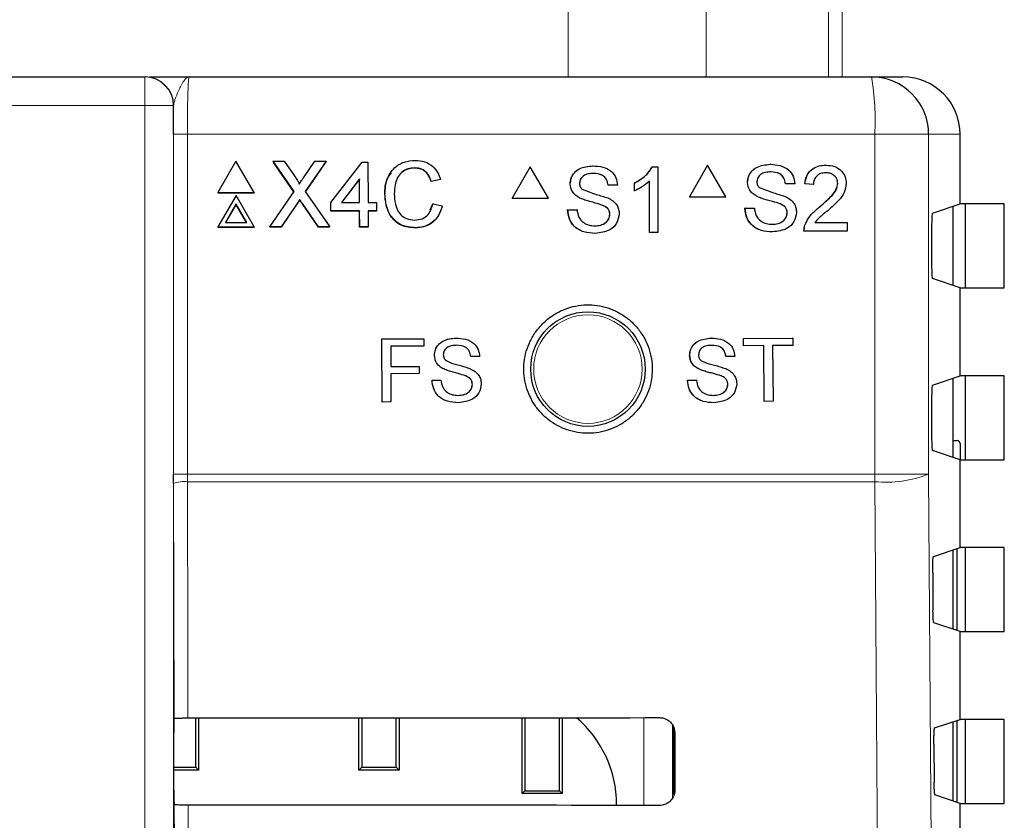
# Paper-space layout 'Blatt3' of a CAD drawing. Header units: millimetres. Extents: x 5 to 418, y 2 to 292.
# Tile 27 of 36: x 151 to 168, y 219 to 233. Entities that reach past the tile are written whole.
import ezdxf

# ---------------------------------------------------------------- set-up
doc = ezdxf.new("R2010")
doc.units = ezdxf.units.MM

psp = doc.layouts.new('Blatt3')

# ---------------------------------------------------------------- linework, layer by layer
at = {"color": 7, "linetype": 'Continuous', "lineweight": 18}
for p, q in [((160.8562, 231.8497), (160.8562, 233.5997)), ((163.271, 233.5997), (163.271, 231.8497)), ((165.4044, 231.8497), (165.4044, 233.5997)), ((165.6459, 233.5997), (165.6459, 231.8497)), ((153.4627, 231.8497), (153.4627, 231.3497)), ((153.4627, 231.3497), (121.9454, 231.3497)), ((153.4627, 189.5155), (153.4627, 231.3497)), ((153.9626, 231.3497), (153.4627, 231.3497)), ((153.9626, 231.3497), (153.9626, 189.5155)), ((153.9677, 231.3497), (153.9626, 231.3497)), ((153.9658, 224.9163), (153.9658, 230.8497)), ((153.9658, 230.8497), (154.2075, 230.8497)), ((154.2075, 230.8497), (154.2075, 224.9163)), ((166.2126, 230.8497), (154.2075, 230.8497)), ((166.2126, 224.9163), (166.2126, 230.8497)), ((167.1542, 230.8497), (166.2126, 230.8497)), ((167.1542, 230.8497), (167.1542, 224.9163)), ((167.704, 230.8497), (167.1542, 230.8497)), ((156.1165, 229.6276), (156.1146, 229.6236)), ((156.2177, 229.6381), (156.2159, 229.6342)), ((153.9658, 224.9163), (154.2075, 224.9163)), ((154.2075, 224.9163), (166.2126, 224.9163)), ((166.2121, 224.7837), (154.2078, 224.7837)), ((167.1542, 224.9163), (166.2126, 224.9163)), ((153.9756, 220.6537), (153.966, 224.7505)), ((162.1821, 219.132), (162.1821, 220.6639)), ((162.6821, 220.5326), (162.6821, 219.2638)), ((153.9826, 217.6608), (153.9791, 219.1421)), ((154.221, 219.1377), (154.2244, 217.6652))]:
    psp.add_line(p, q, dxfattribs=at)
at = {"color": 7, "linetype": 'Continuous', "lineweight": 25}
for p, q in [((121.9454, 231.8497), (153.4627, 231.8497)), ((153.4627, 231.8497), (153.4677, 231.8497)), ((154.2376, 231.8497), (166.1556, 231.8497)), ((166.1556, 231.8497), (166.7026, 231.8497)), ((167.704, 229.6323), (167.704, 230.8497)), ((155.0556, 230.3794), (154.74, 229.8312)), ((155.3746, 229.8312), (155.0556, 230.3794)), ((155.7035, 230.3794), (155.7017, 230.3755)), ((156.0709, 229.8499), (155.7035, 230.3794)), ((155.7035, 230.3794), (155.8987, 230.3794)), ((156.0686, 229.8465), (155.7137, 230.3581)), ((155.8987, 230.3794), (156.1001, 230.0892)), ((156.2348, 230.0889), (156.4337, 230.3794)), ((156.6317, 230.3794), (156.2675, 229.848)), ((156.6139, 230.3521), (156.2679, 229.8474)), ((156.4337, 230.3794), (156.6317, 230.3794)), ((156.6317, 230.3794), (156.6299, 230.3756)), ((156.7154, 229.6593), (157.2584, 230.3647)), ((157.2584, 230.3647), (157.3615, 230.3647)), ((157.3615, 230.3647), (157.3636, 229.6593)), ((158.1781, 230.2618), (158.1763, 230.2578)), ((160.1957, 230.2833), (159.8785, 229.7333)), ((160.1957, 230.2833), (160.1934, 230.2833)), ((160.5129, 229.7333), (160.1957, 230.2833)), ((161.2941, 230.298), (161.2918, 230.298)), ((162.3322, 230.2833), (162.3298, 230.2833)), ((162.3322, 230.2833), (162.427, 230.2833)), ((162.427, 230.2833), (162.4246, 230.2833)), ((162.427, 230.2833), (162.427, 229.1333)), ((163.2931, 230.3098), (162.976, 229.7598)), ((163.2931, 230.3098), (163.2904, 230.3098)), ((163.6102, 229.7598), (163.2931, 230.3098)), ((164.3911, 230.3245), (164.3886, 230.3245)), ((165.3617, 230.3098), (165.3591, 230.3098)), ((157.2151, 230.0721), (156.8972, 229.6593)), ((157.2132, 230.0682), (156.8984, 229.6593)), ((157.2151, 230.0721), (157.2132, 230.0682)), ((157.2144, 229.6593), (157.2132, 230.0682)), ((157.2163, 229.6593), (157.2151, 230.0721)), ((158.6276, 230.0569), (158.4657, 230.0222)), ((158.4675, 230.0262), (158.4657, 230.0222)), ((158.6295, 230.0609), (158.4675, 230.0262)), ((158.6295, 230.0609), (158.6276, 230.0569)), ((160.8953, 229.9831), (160.893, 229.9831)), ((161.558, 229.9589), (161.5558, 229.9589)), ((161.72, 229.9589), (161.558, 229.9589)), ((162.0146, 229.9958), (162.0123, 229.9958)), ((162.0146, 229.8599), (162.0146, 229.9958)), ((162.2797, 229.1333), (162.2797, 230.0294)), ((163.9925, 230.0096), (163.9899, 230.0096)), ((164.655, 229.9855), (164.6524, 229.9855)), ((164.817, 229.9855), (164.655, 229.9855)), ((164.9936, 229.9855), (164.991, 229.9855)), ((165.1408, 229.9707), (164.9936, 229.9855)), ((165.1408, 229.9707), (165.1383, 229.9707)), ((165.5678, 229.991), (165.5652, 229.991)), ((154.74, 229.8312), (154.7381, 229.8272)), ((154.7381, 229.8272), (155.3727, 229.8272)), ((154.74, 229.8312), (155.3746, 229.8312)), ((155.0574, 229.7813), (154.7417, 229.2331)), ((155.3764, 229.2331), (155.0574, 229.7813)), ((155.3746, 229.8312), (155.3727, 229.8272)), ((155.648, 229.2331), (156.0709, 229.8499)), ((156.2675, 229.848), (156.6941, 229.2331)), ((157.6578, 229.8147), (157.656, 229.8107)), ((162.0146, 229.8599), (162.0123, 229.8599)), ((162.976, 229.7598), (162.9733, 229.7598)), ((162.976, 229.7598), (163.6102, 229.7598)), ((164.162, 229.7611), (164.1595, 229.7611)), ((155.0579, 229.6318), (154.8713, 229.3078)), ((155.056, 229.6278), (154.8718, 229.3078)), ((155.0579, 229.6318), (155.056, 229.6278)), ((155.2422, 229.3078), (155.056, 229.6278)), ((155.2464, 229.3078), (155.0579, 229.6318)), ((156.1146, 229.6236), (155.8439, 229.2291)), ((156.1165, 229.6276), (155.8458, 229.2331)), ((156.1703, 229.7063), (156.1685, 229.7024)), ((156.4968, 229.2291), (156.2159, 229.6342)), ((156.4986, 229.2331), (156.2177, 229.6381)), ((156.7154, 229.6593), (156.7135, 229.6553)), ((156.7139, 229.5083), (156.7135, 229.6553)), ((156.7158, 229.5123), (156.7154, 229.6593)), ((156.8972, 229.6593), (157.2163, 229.6593)), ((157.3636, 229.6593), (157.511, 229.6593)), ((157.511, 229.6593), (157.5114, 229.5123)), ((158.448, 229.5288), (158.4963, 229.6337)), ((158.4982, 229.6377), (158.4963, 229.6337)), ((158.4982, 229.6377), (158.6603, 229.6)), ((159.8785, 229.7333), (159.8761, 229.7333)), ((159.8785, 229.7333), (160.5129, 229.7333)), ((161.0649, 229.7345), (161.0626, 229.7345)), ((161.4651, 229.6072), (161.4628, 229.6072)), ((164.5621, 229.6337), (164.5595, 229.6337)), ((165.2591, 229.5899), (165.2565, 229.5899)), ((167.219, 229.4707), (167.704, 229.6323)), ((167.579, 229.5906), (167.579, 228.2088)), ((168.4756, 229.6323), (167.704, 229.6323)), ((167.7974, 228.1672), (167.7974, 229.6323)), ((168.4756, 228.1672), (168.4756, 229.6323)), ((156.7158, 229.5123), (156.7139, 229.5083)), ((157.2149, 229.5083), (156.7139, 229.5083)), ((157.2167, 229.5123), (156.7158, 229.5123)), ((157.2167, 229.5123), (157.2149, 229.5083)), ((157.2157, 229.2291), (157.2149, 229.5083)), ((157.2176, 229.2331), (157.2167, 229.5123)), ((157.5114, 229.5123), (157.3641, 229.5123)), ((157.3641, 229.5123), (157.3649, 229.2331)), ((157.5095, 229.5083), (157.3641, 229.5083)), ((157.5114, 229.5123), (157.5095, 229.5083)), ((160.8511, 229.5314), (160.8489, 229.5314)), ((160.8511, 229.5314), (161.0131, 229.5314)), ((161.0131, 229.5314), (161.0109, 229.5314)), ((161.5875, 229.4519), (161.5852, 229.4519)), ((163.9483, 229.5579), (163.9457, 229.5579)), ((163.9483, 229.5579), (164.1103, 229.5579)), ((164.6844, 229.4784), (164.6819, 229.4784)), ((154.7417, 229.2331), (154.7399, 229.2291)), ((154.7417, 229.2331), (155.3764, 229.2331)), ((154.8713, 229.3078), (155.2464, 229.3078)), ((155.3764, 229.2331), (155.3745, 229.2291)), ((155.648, 229.2331), (155.6462, 229.2291)), ((155.8458, 229.2331), (155.648, 229.2331)), ((155.8458, 229.2331), (155.8439, 229.2291)), ((156.4986, 229.2331), (156.4968, 229.2291)), ((156.6941, 229.2331), (156.4986, 229.2331)), ((156.6941, 229.2331), (156.6922, 229.2291)), ((157.2176, 229.2331), (157.2157, 229.2291)), ((157.3649, 229.2331), (157.2176, 229.2331)), ((157.3649, 229.2331), (157.363, 229.2291)), ((164.9943, 229.2621), (164.9917, 229.2621)), ((165.168, 229.3072), (165.7298, 229.3072)), ((165.7298, 229.3072), (165.7298, 229.1598)), ((154.7399, 229.2291), (155.3745, 229.2291)), ((155.8439, 229.2291), (155.6462, 229.2291)), ((156.6922, 229.2291), (156.4968, 229.2291)), ((157.363, 229.2291), (157.2157, 229.2291)), ((158.1923, 229.2184), (158.1904, 229.2144)), ((161.3323, 229.1185), (161.33, 229.1185)), ((162.2797, 229.1333), (162.2774, 229.1333)), ((162.427, 229.1333), (162.2797, 229.1333)), ((164.4293, 229.1451), (164.4268, 229.1451)), ((164.9789, 229.1598), (164.9763, 229.1598)), ((165.7298, 229.1598), (164.9789, 229.1598)), ((167.2061, 229.2208), (167.2061, 228.5787)), ((167.704, 228.1672), (167.219, 228.3287)), ((167.704, 226.6323), (167.704, 228.1672)), ((167.704, 228.1672), (168.4756, 228.1672)), ((157.6053, 227.275), (158.3379, 227.2763)), ((157.6063, 227.2749), (157.6053, 227.275)), ((157.6072, 226.175), (157.6053, 227.275)), ((157.6063, 227.2749), (158.339, 227.2762)), ((157.6082, 226.175), (157.6063, 227.2749)), ((158.339, 227.2762), (158.3379, 227.2763)), ((158.339, 227.2762), (158.3392, 227.1493)), ((158.9037, 227.2914), (158.9026, 227.2914)), ((163.3589, 227.2909), (163.3576, 227.291)), ((163.9213, 227.2824), (163.92, 227.2824)), ((163.9213, 227.2824), (164.7803, 227.2909)), ((163.9225, 227.1555), (163.9213, 227.2824)), ((164.7803, 227.2909), (164.779, 227.291)), ((164.7803, 227.2909), (164.7815, 227.164)), ((158.3392, 227.1493), (157.7615, 227.1483)), ((157.7615, 227.1483), (157.7621, 226.7957)), ((163.9225, 227.1555), (163.9212, 227.1555)), ((164.2746, 227.159), (163.9225, 227.1555)), ((164.2842, 226.186), (164.2746, 227.159)), ((164.7815, 227.164), (164.4295, 227.1605)), ((164.4295, 227.1605), (164.4391, 226.1875)), ((158.5227, 226.9895), (158.5216, 226.9895)), ((159.1568, 226.9674), (159.1557, 226.9675)), ((159.3118, 226.9677), (159.1568, 226.9674)), ((162.9806, 226.986), (162.9793, 226.986)), ((163.6145, 226.9691), (163.6132, 226.9691)), ((163.7694, 226.9706), (163.6145, 226.9691)), ((157.7621, 226.7957), (158.2553, 226.7966)), ((157.7621, 226.7958), (158.0622, 226.7963)), ((158.2555, 226.6697), (157.7624, 226.6688)), ((157.7624, 226.6688), (157.7632, 226.1752)), ((158.2553, 226.7966), (158.2543, 226.7966)), ((158.2553, 226.7966), (158.2555, 226.6697)), ((158.6853, 226.752), (158.6843, 226.752)), ((163.1451, 226.7498), (163.1438, 226.7498)), ((158.4811, 226.5573), (158.4801, 226.5573)), ((158.4811, 226.5573), (158.6361, 226.5575)), ((158.6361, 226.5575), (158.6351, 226.5576)), ((159.0684, 226.6308), (159.0674, 226.6308)), ((159.1858, 226.4825), (159.1848, 226.4825)), ((162.9413, 226.5535), (163.0065, 226.5541)), ((162.9426, 226.5534), (162.9413, 226.5535)), ((162.9426, 226.5534), (163.0975, 226.555)), ((163.0975, 226.555), (163.0962, 226.555)), ((163.5289, 226.6318), (163.5277, 226.6318)), ((163.6475, 226.4844), (163.6462, 226.4844)), ((167.219, 226.4707), (167.704, 226.6323)), ((167.579, 226.5906), (167.579, 225.2088)), ((168.4756, 226.6323), (167.704, 226.6323)), ((167.7974, 225.1672), (167.7974, 226.6323)), ((168.4756, 225.1672), (168.4756, 226.6323)), ((157.6082, 226.175), (157.6072, 226.175)), ((157.7632, 226.1752), (157.6082, 226.175)), ((164.2842, 226.186), (164.2829, 226.186)), ((164.4391, 226.1875), (164.2842, 226.186)), ((167.2061, 226.2208), (167.2061, 225.5787)), ((167.579, 225.5005), (167.654, 225.5005)), ((167.7048, 225.4497), (167.7048, 225.1672)), ((167.704, 225.1672), (167.219, 225.3287)), ((167.704, 223.6323), (167.704, 225.1672)), ((167.704, 225.1672), (168.4756, 225.1672)), ((167.2381, 223.4771), (167.704, 223.6323)), ((167.579, 223.5906), (167.579, 222.2088)), ((167.654, 222.1838), (167.654, 223.6156)), ((168.4756, 223.6323), (167.704, 223.6323)), ((167.7974, 222.1672), (167.7974, 223.6323)), ((168.4756, 222.1672), (168.4756, 223.6323)), ((167.2253, 223.1939), (167.2299, 222.5376)), ((167.704, 222.1672), (167.2428, 222.3208)), ((167.704, 220.6323), (167.704, 222.1672)), ((167.704, 222.1672), (168.4756, 222.1672)), ((153.9756, 220.6537), (153.9759, 220.654)), ((154.3555, 219.7982), (154.3555, 220.6582)), ((154.404, 220.6583), (154.404, 219.7497)), ((157.204, 219.7497), (157.204, 220.66)), ((157.2525, 220.6601), (157.2525, 219.7982)), ((157.8555, 219.7982), (157.8555, 220.6605)), ((157.904, 220.6605), (157.904, 219.7497)), ((160.054, 219.3397), (160.054, 220.6621)), ((160.1025, 220.6622), (160.1025, 219.3882)), ((160.7055, 219.3882), (160.7055, 220.6626)), ((160.754, 220.6627), (160.754, 219.3397)), ((167.2592, 220.4841), (167.704, 220.6323)), ((168.4756, 220.6323), (167.704, 220.6323)), ((167.7974, 219.1672), (167.7974, 220.6323)), ((168.4756, 219.1672), (168.4756, 220.6323)), ((162.704, 219.315), (162.704, 220.485)), ((167.579, 220.5906), (167.579, 219.2088)), ((167.654, 219.1838), (167.654, 220.6156)), ((153.9715, 219.3954), (153.9715, 220.404)), ((162.7192, 220.3997), (162.7216, 219.3997)), ((167.2464, 220.201), (167.2511, 219.5306)), ((153.9715, 219.7982), (154.3555, 219.7982)), ((154.3555, 219.7982), (154.404, 219.7497)), ((157.204, 219.7497), (157.2525, 219.7982)), ((157.2525, 219.7982), (157.8555, 219.7982)), ((157.8555, 219.7982), (157.904, 219.7497)), ((154.404, 219.7497), (153.9715, 219.7497)), ((157.904, 219.7497), (157.204, 219.7497)), ((160.054, 219.3397), (160.1025, 219.3882)), ((160.754, 219.3397), (160.054, 219.3397)), ((160.1025, 219.3882), (160.7055, 219.3882)), ((160.7055, 219.3882), (160.754, 219.3397)), ((167.704, 219.1672), (167.2639, 219.3137)), ((153.9791, 219.1421), (153.9758, 219.1454)), ((161.7031, 219.1324), (161.7031, 219.1497)), ((167.704, 211.6323), (167.704, 219.1672)), ((167.704, 219.1672), (168.4756, 219.1672))]:
    psp.add_line(p, q, dxfattribs=at)
at = {"color": 7, "linetype": 'Continuous', "lineweight": 18, "flags": 128}
for points in [[(154.2078, 224.7837), (154.209, 224.2881), (154.2136, 222.3058), (154.2174, 220.6582)], [(166.4624, 189.4021), (166.4484, 191.3843), (166.3923, 199.3127), (166.2121, 224.7837)], [(167.1542, 224.9163), (167.2789, 207.2192), (167.4035, 189.5348)]]:
    psp.add_lwpolyline(points, dxfattribs=at)
at = {"color": 7, "linetype": 'Continuous', "lineweight": 25}
psp.add_circle((161.204, 226.7497), 1, dxfattribs=at)
at = {"color": 7, "linetype": 'Continuous', "lineweight": 18}
psp.add_circle((161.204, 226.7497), 0.9474, dxfattribs=at)
for centre, radius, start, end in [((153.4626, 231.3497), 0.5, 359.99662, 89.99378), ((161.785, 231.0989), 4.4346, 356.77888, 9.74776), ((154.1524, 224.2893), 0.4975, 83.60913, 112.00715), ((148.7338, 224.9163), 17.4788, 359.56536, 0.00012), ((166.4018, 226.8489), 2.0739, 264.7532, 291.27331)]:
    psp.add_arc(centre, radius, start, end, dxfattribs=at)
at = {"color": 7, "linetype": 'Continuous', "lineweight": 25}
for centre, radius, start, end in [((153.4677, 231.3497), 0.5, 359.99619, 89.99399), ((166.1549, 230.8504), 0.9993, 359.9615, 89.95979), ((167.654, 225.4497), 0.0508, 0.00188, 89.99805), ((159.7205, 219.1497), 1.9825, 0, 49.75074)]:
    psp.add_arc(centre, radius, start, end, dxfattribs=at)
for centre, major_axis, ratio, start_param, end_param in [((166.7026, 230.8497), (-1.0014, 0), 0.9986295, 3.1415927, 4.712389), ((167.2193, 229.2208), (0, 0.25), 0.0524078, 0.0174533, 1.5707963), ((167.2193, 228.5787), (0, 0.25), 0.0524078, 1.5707963, 3.1241394), ((167.2193, 226.2208), (0, 0.25), 0.0524078, 0.0174533, 1.5707963), ((167.2193, 225.5787), (0, 0.25), 0.0524078, 1.5707963, 3.1241394), ((153.9758, 220.404), (0, 0.25), 0.0174551, 0.0529039, 1.5707963), ((137.704, 229.3915), (500.6063, 0), 0.0174551, 4.7453818, 4.7618492), ((153.9758, 219.3954), (0, 0.25), 0.0174551, 1.5707963, 3.1241394), ((137.704, 210.4486), (498.0717, 0), 0.0174551, 1.5210842, 1.5376284)]:
    psp.add_ellipse(centre, major_axis=major_axis, ratio=ratio, start_param=start_param, end_param=end_param, dxfattribs=at)
for points, knots in [([(153.5449, 231.8497), (153.5469, 231.8497), (153.5788, 231.8497), (153.8233, 231.8497), (154.0792, 231.8497), (154.2366, 231.8497), (154.2376, 231.8497)], [0, 0, 0, 0, 0.028113, 0.4330128, 0.9963531, 1, 1, 1, 1]), ([(153.9658, 230.8497), (153.9661, 230.9907), (153.9663, 231.1629), (153.9675, 231.321), (153.9677, 231.3497)], [0, 0, 0, 0, 0.8183168, 1, 1, 1, 1]), ([(157.6578, 229.8147), (157.6638, 229.8974), (157.6756, 230.0624), (157.8031, 230.2651), (157.9908, 230.3761), (158.1206, 230.3881), (158.1856, 230.3941)], [0, 0, 0, 0, 0.2804887, 0.5595674, 0.7796164, 1, 1, 1, 1]), ([(158.1781, 230.2618), (158.1375, 230.2591), (158.0564, 230.2535), (157.9481, 230.1919), (157.837, 230.051), (157.827, 229.9126), (157.8199, 229.8154)], [0, 0, 0, 0, 0.1872214, 0.3739075, 0.5607261, 1, 1, 1, 1]), ([(158.4675, 230.0262), (158.4547, 230.0619), (158.4292, 230.1331), (158.3577, 230.2146), (158.2675, 230.2565), (158.2079, 230.2601), (158.1781, 230.2618)], [0, 0, 0, 0, 0.2805492, 0.5597471, 0.7796542, 1, 1, 1, 1]), ([(158.1856, 230.3941), (158.2419, 230.39), (158.3544, 230.3817), (158.4926, 230.2987), (158.5852, 230.1857), (158.6147, 230.1025), (158.6295, 230.0609)], [0, 0, 0, 0, 0.2800784, 0.5594469, 0.7795392, 1, 1, 1, 1]), ([(160.893, 229.9831), (160.8968, 230.0186), (160.9045, 230.0894), (160.9618, 230.1824), (161.0862, 230.2783), (161.207, 230.2899), (161.2918, 230.298)], [0, 0, 0, 0, 0.1870129, 0.3741233, 0.5611397, 1, 1, 1, 1]), ([(160.8953, 229.9831), (160.8992, 230.0186), (160.9069, 230.0894), (160.9641, 230.1824), (161.0885, 230.2783), (161.2094, 230.2899), (161.2941, 230.298)], [0, 0, 0, 0, 0.187013, 0.3741234, 0.5611398, 1, 1, 1, 1]), ([(161.2941, 230.298), (161.351, 230.2945), (161.4646, 230.2873), (161.6116, 230.215), (161.7016, 230.0928), (161.7139, 230.0036), (161.72, 229.9589)], [0, 0, 0, 0, 0.2807915, 0.5601424, 0.7798659, 1, 1, 1, 1]), ([(162.0122, 229.9958), (162.0839, 230.0363), (162.2118, 230.1087), (162.2938, 230.23), (162.3298, 230.2833)], [0, 0, 0, 0, 0.5604239, 1, 1, 1, 1]), ([(162.0146, 229.9958), (162.0863, 230.0363), (162.2141, 230.1087), (162.2961, 230.23), (162.3322, 230.2833)], [0, 0, 0, 0, 0.5604236, 1, 1, 1, 1]), ([(163.9898, 230.0096), (163.9937, 230.0451), (164.0014, 230.1159), (164.0586, 230.2089), (164.183, 230.3048), (164.3038, 230.3164), (164.3885, 230.3245)], [0, 0, 0, 0, 0.1870378, 0.3741257, 0.5611421, 1, 1, 1, 1]), ([(163.9925, 230.0096), (163.9963, 230.0451), (164.004, 230.1159), (164.0613, 230.2089), (164.1856, 230.3048), (164.3064, 230.3164), (164.3911, 230.3245)], [0, 0, 0, 0, 0.1870382, 0.3741259, 0.5611426, 1, 1, 1, 1]), ([(164.3911, 230.3245), (164.4481, 230.321), (164.5616, 230.3138), (164.7085, 230.2415), (164.7985, 230.1194), (164.8108, 230.0301), (164.817, 229.9855)], [0, 0, 0, 0, 0.2807991, 0.5601558, 0.7798853, 1, 1, 1, 1]), ([(164.991, 229.9855), (164.9995, 230.0365), (165.0164, 230.1383), (165.115, 230.2511), (165.2383, 230.3032), (165.3187, 230.3076), (165.359, 230.3098)], [0, 0, 0, 0, 0.2802207, 0.5588969, 0.7791319, 1, 1, 1, 1]), ([(164.9936, 229.9855), (165.0021, 230.0365), (165.0191, 230.1383), (165.1177, 230.2511), (165.241, 230.3032), (165.3214, 230.3076), (165.3617, 230.3098)], [0, 0, 0, 0, 0.2802208, 0.5588968, 0.7791287, 1, 1, 1, 1]), ([(165.3617, 230.3098), (165.4118, 230.3063), (165.5118, 230.2994), (165.6314, 230.2197), (165.7044, 230.1104), (165.7115, 230.0317), (165.715, 229.9924)], [0, 0, 0, 0, 0.2804798, 0.5596447, 0.7797437, 1, 1, 1, 1]), ([(157.656, 229.8107), (157.6586, 229.8956), (157.6627, 230.03), (157.7421, 230.1358), (157.7713, 230.1747)], [0, 0, 0, 0, 0.6315888, 1, 1, 1, 1]), ([(158.1763, 230.2578), (158.1361, 230.2548), (158.0558, 230.2486), (157.9632, 230.2025), (157.9295, 230.1559), (157.9194, 230.1419)], [0, 0, 0, 0, 0.412626, 0.8240423, 1, 1, 1, 1]), ([(158.4657, 230.0222), (158.4529, 230.0579), (158.4274, 230.1291), (158.3558, 230.2106), (158.2656, 230.2525), (158.2061, 230.2561), (158.1763, 230.2578)], [0, 0, 0, 0, 0.2805525, 0.5597264, 0.7796516, 1, 1, 1, 1]), ([(161.3005, 230.1653), (161.2693, 230.1642), (161.2069, 230.162), (161.124, 230.1298), (161.0674, 230.0676), (161.0607, 230.0183), (161.0573, 229.9937)], [0, 0, 0, 0, 0.281295, 0.5608313, 0.7806768, 1, 1, 1, 1]), ([(161.5557, 229.9589), (161.5495, 229.9933), (161.5372, 230.0618), (161.4446, 230.1558), (161.3537, 230.1617), (161.2982, 230.1653)], [0, 0, 0, 0, 0.2811188, 0.5602951, 1, 1, 1, 1]), ([(161.558, 229.9589), (161.5519, 229.9933), (161.5396, 230.0618), (161.4469, 230.1558), (161.3561, 230.1617), (161.3005, 230.1653)], [0, 0, 0, 0, 0.28111654, 0.56029186, 1, 1, 1, 1]), ([(164.3976, 230.1919), (164.3663, 230.1907), (164.304, 230.1885), (164.2211, 230.1563), (164.1645, 230.0941), (164.1578, 230.0448), (164.1544, 230.0202)], [0, 0, 0, 0, 0.28128523, 0.56081389, 0.78068546, 1, 1, 1, 1]), ([(164.6523, 229.9855), (164.6462, 230.0198), (164.6339, 230.0883), (164.5412, 230.1823), (164.4504, 230.1883), (164.3949, 230.1919)], [0, 0, 0, 0, 0.2810873, 0.5602684, 1, 1, 1, 1]), ([(164.655, 229.9855), (164.6488, 230.0198), (164.6365, 230.0883), (164.5439, 230.1823), (164.4531, 230.1883), (164.3976, 230.1919)], [0, 0, 0, 0, 0.2810867, 0.5602731, 1, 1, 1, 1]), ([(165.3585, 230.1771), (165.3267, 230.1747), (165.2633, 230.17), (165.1871, 230.1184), (165.1463, 230.0455), (165.1427, 229.9957), (165.1408, 229.9707)], [0, 0, 0, 0, 0.2803995, 0.5594813, 0.7793492, 1, 1, 1, 1]), ([(165.5678, 229.991), (165.5639, 230.0204), (165.5562, 230.0792), (165.4965, 230.1407), (165.4276, 230.173), (165.3815, 230.1757), (165.3585, 230.1771)], [0, 0, 0, 0, 0.2790522, 0.5586154, 0.7790421, 1, 1, 1, 1]), ([(156.1001, 230.0892), (156.1131, 230.0696), (156.1311, 230.0425), (156.1534, 230.0066), (156.1578, 229.9887), (156.1601, 229.9798)], [0, 0, 0, 0, 0.5612859, 0.7817965, 1, 1, 1, 1]), ([(156.1601, 229.9798), (156.174, 230.0002), (156.1989, 230.0366), (156.2238, 230.0729), (156.2348, 230.0889)], [0, 0, 0, 0, 0.5599901, 1, 1, 1, 1]), ([(161.0649, 229.7345), (161.0391, 229.7492), (160.9876, 229.7785), (160.9136, 229.8593), (160.9023, 229.9362), (160.8953, 229.9831)], [0, 0, 0, 0, 0.2814556, 0.5622543, 1, 1, 1, 1]), ([(161.0573, 229.9937), (161.0593, 229.9723), (161.0628, 229.934), (161.0876, 229.9049), (161.0985, 229.8921)], [0, 0, 0, 0, 0.55963921, 1, 1, 1, 1]), ([(162.2797, 230.0294), (162.2342, 229.9915), (162.1528, 229.9237), (162.0569, 229.8794), (162.0146, 229.8599)], [0, 0, 0, 0, 0.5596849, 1, 1, 1, 1]), ([(164.162, 229.7611), (164.1362, 229.7757), (164.0847, 229.805), (164.0108, 229.8858), (163.9994, 229.9628), (163.9925, 230.0096)], [0, 0, 0, 0, 0.2814402, 0.5622842, 1, 1, 1, 1]), ([(164.1544, 230.0202), (164.1564, 229.9988), (164.1599, 229.9605), (164.1847, 229.9314), (164.1956, 229.9186)], [0, 0, 0, 0, 0.5596463, 1, 1, 1, 1]), ([(164.1956, 229.9186), (164.2787, 229.887), (164.4274, 229.8304), (164.5799, 229.7845), (164.6472, 229.7643)], [0, 0, 0, 0, 0.558384, 1, 1, 1, 1]), ([(165.2564, 229.5899), (165.3298, 229.6528), (165.432, 229.7403), (165.5449, 229.8771), (165.5584, 229.9531), (165.5651, 229.991)], [0, 0, 0, 0, 0.5613169, 0.781376, 1, 1, 1, 1]), ([(165.2591, 229.5899), (165.3325, 229.6528), (165.4347, 229.7403), (165.5475, 229.8771), (165.5611, 229.9531), (165.5678, 229.991)], [0, 0, 0, 0, 0.5613172, 0.7813759, 1, 1, 1, 1]), ([(165.715, 229.9924), (165.7073, 229.9374), (165.6917, 229.8273), (165.5683, 229.6682), (165.4616, 229.5766), (165.3964, 229.5206)], [0, 0, 0, 0, 0.2787379, 0.5588282, 1, 1, 1, 1]), ([(158.1904, 229.2144), (158.1043, 229.2207), (157.9326, 229.2332), (157.7506, 229.4074), (157.6707, 229.6116), (157.6609, 229.7443), (157.656, 229.8107)], [0, 0, 0, 0, 0.2799554, 0.5580946, 0.7789248, 1, 1, 1, 1]), ([(158.1923, 229.2184), (158.1062, 229.2247), (157.9345, 229.2372), (157.7524, 229.4114), (157.6726, 229.6156), (157.6627, 229.7483), (157.6578, 229.8147)], [0, 0, 0, 0, 0.2799554, 0.5580815, 0.7789096, 1, 1, 1, 1]), ([(157.8199, 229.8154), (157.8233, 229.7539), (157.8301, 229.6311), (157.8975, 229.4664), (158.0311, 229.3675), (158.1282, 229.3563), (158.1767, 229.3506)], [0, 0, 0, 0, 0.2812503, 0.56071557, 0.78013286, 1, 1, 1, 1]), ([(161.0985, 229.8921), (161.1816, 229.8605), (161.3304, 229.8038), (161.4829, 229.758), (161.5502, 229.7378)], [0, 0, 0, 0, 0.5583832, 1, 1, 1, 1]), ([(164.5621, 229.6337), (164.5167, 229.6483), (164.442, 229.6723), (164.3361, 229.699), (164.2471, 229.7246), (164.1904, 229.7489), (164.162, 229.7611)], [0, 0, 0, 0, 0.3399372, 0.5600234, 0.780088, 1, 1, 1, 1]), ([(164.6472, 229.7643), (164.6776, 229.7489), (164.7383, 229.7181), (164.8042, 229.6474), (164.8409, 229.5665), (164.8446, 229.513), (164.8464, 229.4862)], [0, 0, 0, 0, 0.2803673, 0.559905, 0.7798391, 1, 1, 1, 1]), ([(156.1685, 229.7024), (156.1583, 229.6877), (156.1402, 229.6615), (156.1224, 229.6352), (156.1146, 229.6236)], [0, 0, 0, 0, 0.5600161, 1, 1, 1, 1]), ([(156.1703, 229.7063), (156.1602, 229.6917), (156.1421, 229.6655), (156.1243, 229.6392), (156.1165, 229.6276)], [0, 0, 0, 0, 0.56002214, 1, 1, 1, 1]), ([(156.2159, 229.6342), (156.207, 229.6469), (156.1911, 229.6696), (156.1754, 229.6923), (156.1685, 229.7024)], [0, 0, 0, 0, 0.5600269, 1, 1, 1, 1]), ([(156.2177, 229.6381), (156.2088, 229.6508), (156.193, 229.6735), (156.1772, 229.6963), (156.1703, 229.7063)], [0, 0, 0, 0, 0.5600269, 1, 1, 1, 1]), ([(158.1767, 229.3506), (158.2209, 229.3549), (158.3091, 229.3634), (158.4432, 229.4607), (158.4773, 229.5706), (158.4982, 229.6377)], [0, 0, 0, 0, 0.2807111, 0.560903, 1, 1, 1, 1]), ([(158.6585, 229.596), (158.6396, 229.5374), (158.6019, 229.4202), (158.481, 229.2921), (158.3356, 229.2239), (158.2389, 229.2175), (158.1904, 229.2144)], [0, 0, 0, 0, 0.2802588, 0.5595462, 0.7795892, 1, 1, 1, 1]), ([(158.6603, 229.6), (158.6415, 229.5413), (158.6038, 229.4242), (158.4829, 229.2961), (158.3375, 229.2279), (158.2407, 229.2215), (158.1923, 229.2184)], [0, 0, 0, 0, 0.2802624, 0.5595534, 0.7795897, 1, 1, 1, 1]), ([(161.4651, 229.6072), (161.4197, 229.6218), (161.345, 229.6458), (161.239, 229.6725), (161.15, 229.6981), (161.0933, 229.7224), (161.0649, 229.7345)], [0, 0, 0, 0, 0.3399472, 0.5600262, 0.7800836, 1, 1, 1, 1]), ([(161.5852, 229.4519), (161.5833, 229.4717), (161.5796, 229.5114), (161.5375, 229.5719), (161.4911, 229.5938), (161.4627, 229.6072)], [0, 0, 0, 0, 0.2800857, 0.5599663, 1, 1, 1, 1]), ([(161.5875, 229.4519), (161.5856, 229.4717), (161.5819, 229.5114), (161.5398, 229.5719), (161.4934, 229.5938), (161.4651, 229.6072)], [0, 0, 0, 0, 0.2800848, 0.5599657, 1, 1, 1, 1]), ([(161.5502, 229.7378), (161.5806, 229.7224), (161.6414, 229.6915), (161.7073, 229.6209), (161.744, 229.54), (161.7477, 229.4865), (161.7495, 229.4597)], [0, 0, 0, 0, 0.2803703, 0.5599047, 0.7798393, 1, 1, 1, 1]), ([(164.6818, 229.4784), (164.6799, 229.4982), (164.6762, 229.5379), (164.6341, 229.5984), (164.5878, 229.6203), (164.5594, 229.6337)], [0, 0, 0, 0, 0.2800868, 0.5599668, 1, 1, 1, 1]), ([(164.6844, 229.4784), (164.6826, 229.4982), (164.6789, 229.5379), (164.6368, 229.5984), (164.5904, 229.6203), (164.5621, 229.6337)], [0, 0, 0, 0, 0.2800849, 0.5599627, 1, 1, 1, 1]), ([(164.9943, 229.2621), (165.0138, 229.3067), (165.0458, 229.3802), (165.1182, 229.4655), (165.186, 229.5307), (165.2347, 229.5702), (165.2591, 229.5899)], [0, 0, 0, 0, 0.3393977, 0.5595316, 0.7797599, 1, 1, 1, 1]), ([(161.33, 229.1185), (161.263, 229.122), (161.1295, 229.1288), (160.9615, 229.225), (160.8668, 229.3743), (160.8548, 229.479), (160.8488, 229.5314)], [0, 0, 0, 0, 0.2808095, 0.5595545, 0.7796117, 1, 1, 1, 1]), ([(161.3323, 229.1185), (161.2653, 229.122), (161.1318, 229.1288), (160.9638, 229.225), (160.8691, 229.3743), (160.8571, 229.479), (160.8511, 229.5314)], [0, 0, 0, 0, 0.2808116, 0.5595565, 0.7796116, 1, 1, 1, 1]), ([(161.0131, 229.5314), (161.0197, 229.4875), (161.0327, 229.4002), (161.1178, 229.3045), (161.2221, 229.2584), (161.2908, 229.2536), (161.3252, 229.2512)], [0, 0, 0, 0, 0.28064538, 0.55867335, 0.77920018, 1, 1, 1, 1]), ([(161.3228, 229.2512), (161.3573, 229.2534), (161.4261, 229.2578), (161.5149, 229.3), (161.5735, 229.3708), (161.5813, 229.4249), (161.5852, 229.4519)], [0, 0, 0, 0, 0.2809237, 0.5608221, 0.7805184, 1, 1, 1, 1]), ([(161.3252, 229.2512), (161.3596, 229.2534), (161.4284, 229.2578), (161.5173, 229.3), (161.5758, 229.3708), (161.5836, 229.4249), (161.5875, 229.4519)], [0, 0, 0, 0, 0.28092323, 0.56082206, 0.78051924, 1, 1, 1, 1]), ([(161.7495, 229.4597), (161.7403, 229.4037), (161.7219, 229.2917), (161.5661, 229.1455), (161.421, 229.1288), (161.3323, 229.1185)], [0, 0, 0, 0, 0.2799329, 0.5600858, 1, 1, 1, 1]), ([(164.4267, 229.1451), (164.3597, 229.1485), (164.2263, 229.1553), (164.0583, 229.2515), (163.9636, 229.4008), (163.9516, 229.5055), (163.9457, 229.5579)], [0, 0, 0, 0, 0.2808177, 0.5595688, 0.7796277, 1, 1, 1, 1]), ([(164.4293, 229.1451), (164.3624, 229.1485), (164.2289, 229.1553), (164.061, 229.2515), (163.9663, 229.4008), (163.9543, 229.5055), (163.9483, 229.5579)], [0, 0, 0, 0, 0.2808176, 0.559567, 0.7796279, 1, 1, 1, 1]), ([(164.1103, 229.5579), (164.1168, 229.514), (164.1298, 229.4267), (164.2149, 229.331), (164.3191, 229.285), (164.3878, 229.2802), (164.4222, 229.2778)], [0, 0, 0, 0, 0.28062, 0.5586757, 0.7791943, 1, 1, 1, 1]), ([(164.4195, 229.2778), (164.454, 229.2799), (164.5227, 229.2843), (164.6116, 229.3265), (164.6701, 229.3974), (164.6779, 229.4514), (164.6818, 229.4784)], [0, 0, 0, 0, 0.2809142, 0.5608002, 0.7804891, 1, 1, 1, 1]), ([(164.4222, 229.2778), (164.4566, 229.2799), (164.5254, 229.2843), (164.6142, 229.3265), (164.6728, 229.3974), (164.6806, 229.4514), (164.6844, 229.4784)], [0, 0, 0, 0, 0.28091562, 0.56080092, 0.78048762, 1, 1, 1, 1]), ([(164.8464, 229.4862), (164.8372, 229.4302), (164.8188, 229.3182), (164.6631, 229.172), (164.518, 229.1553), (164.4293, 229.1451)], [0, 0, 0, 0, 0.2799361, 0.5600728, 1, 1, 1, 1]), ([(165.3964, 229.5206), (165.369, 229.4979), (165.3239, 229.4606), (165.2617, 229.4082), (165.2098, 229.3623), (165.1819, 229.3256), (165.168, 229.3072)], [0, 0, 0, 0, 0.3400512, 0.5600619, 0.7800794, 1, 1, 1, 1]), ([(164.9762, 229.1598), (164.9766, 229.1793), (164.9774, 229.2141), (164.9873, 229.2474), (164.9916, 229.2621)], [0, 0, 0, 0, 0.5599964, 1, 1, 1, 1]), ([(164.9789, 229.1598), (164.9793, 229.1793), (164.98, 229.2141), (164.99, 229.2474), (164.9943, 229.2621)], [0, 0, 0, 0, 0.5599987, 1, 1, 1, 1]), ([(160.4113, 227.5422), (160.3696, 227.4962), (160.2848, 227.4027), (160.1901, 227.2387), (160.1218, 227.0609), (160.0851, 226.8755), (160.0799, 226.685), (160.1065, 226.4981), (160.1646, 226.3166), (160.2515, 226.149), (160.3663, 225.997), (160.5038, 225.8675), (160.6625, 225.762), (160.8352, 225.6852), (161.02, 225.6381), (161.2084, 225.6228), (161.3986, 225.6396), (161.5816, 225.6876), (161.7555, 225.7665), (161.9123, 225.8724), (162.0502, 226.0044), (162.163, 226.1563), (162.2494, 226.3265), (162.3054, 226.507), (162.3306, 226.696), (162.3237, 226.8847), (162.285, 227.0712), (162.2162, 227.247), (162.118, 227.4102), (161.9949, 227.5534), (161.8482, 227.675), (161.6846, 227.7694), (161.5058, 227.8357), (161.32, 227.8707), (161.1292, 227.8741), (160.9422, 227.8455), (160.7608, 227.7855), (160.6143, 227.7072), (160.4978, 227.6237), (160.4403, 227.5695), (160.4113, 227.5422)], [0, 0, 0, 0, 0.0264421, 0.0536499, 0.0800921, 0.1073022, 0.1337281, 0.1609227, 0.1873448, 0.2145317, 0.2409648, 0.2681624, 0.2946183, 0.3218401, 0.3483234, 0.3755737, 0.4020763, 0.4293476, 0.4558528, 0.4831275, 0.5096161, 0.5368743, 0.5633336, 0.5905612, 0.6169922, 0.6441879, 0.6706047, 0.6977872, 0.7242101, 0.7514004, 0.7778493, 0.8050643, 0.8315449, 0.8587916, 0.8852937, 0.9125641, 0.9390696, 0.9663442, 0.983078, 1, 1, 1, 1]), ([(158.5216, 226.9895), (158.5252, 227.0234), (158.5325, 227.0912), (158.5871, 227.1802), (158.706, 227.2721), (158.8216, 227.2834), (158.9026, 227.2914)], [0, 0, 0, 0, 0.1870246, 0.3741269, 0.5611329, 1, 1, 1, 1]), ([(158.5227, 226.9895), (158.5263, 227.0233), (158.5335, 227.0911), (158.5882, 227.1802), (158.7071, 227.2721), (158.8226, 227.2834), (158.9037, 227.2914)], [0, 0, 0, 0, 0.187025, 0.374126, 0.5611356, 1, 1, 1, 1]), ([(158.9037, 227.2914), (158.9582, 227.288), (159.0668, 227.2814), (159.2076, 227.2125), (159.2939, 227.0958), (159.3058, 227.0104), (159.3118, 226.9677)], [0, 0, 0, 0, 0.2807976, 0.5601568, 0.7798719, 1, 1, 1, 1]), ([(162.9793, 226.986), (162.9826, 227.0199), (162.9893, 227.0878), (163.0432, 227.1772), (163.1613, 227.2701), (163.2767, 227.2824), (163.3576, 227.291)], [0, 0, 0, 0, 0.1870306, 0.374126, 0.5611408, 1, 1, 1, 1]), ([(162.9806, 226.986), (162.9839, 227.0199), (162.9906, 227.0877), (163.0445, 227.1772), (163.1626, 227.2701), (163.278, 227.2824), (163.3589, 227.2909)], [0, 0, 0, 0, 0.1870313, 0.374127, 0.5611457, 1, 1, 1, 1]), ([(163.3589, 227.2909), (163.4134, 227.2881), (163.5221, 227.2823), (163.6633, 227.2145), (163.7505, 227.0985), (163.7631, 227.0133), (163.7694, 226.9706)], [0, 0, 0, 0, 0.2807887, 0.5601434, 0.7798566, 1, 1, 1, 1]), ([(158.9101, 227.1644), (158.8801, 227.1633), (158.8205, 227.1611), (158.7412, 227.1301), (158.6872, 227.0705), (158.6808, 227.0234), (158.6776, 226.9999)], [0, 0, 0, 0, 0.2812891, 0.5608144, 0.7806759, 1, 1, 1, 1]), ([(158.6776, 226.9999), (158.6796, 226.9794), (158.683, 226.9427), (158.7068, 226.915), (158.7172, 226.9028)], [0, 0, 0, 0, 0.5596542, 1, 1, 1, 1]), ([(159.1557, 226.9675), (159.1498, 227.0003), (159.1379, 227.0658), (159.0491, 227.1556), (158.9622, 227.1611), (158.909, 227.1645)], [0, 0, 0, 0, 0.28110274, 0.56028812, 1, 1, 1, 1]), ([(159.1568, 226.9674), (159.1508, 227.0003), (159.1389, 227.0658), (159.0501, 227.1556), (158.9632, 227.1611), (158.9101, 227.1644)], [0, 0, 0, 0, 0.2810934, 0.5603036, 1, 1, 1, 1]), ([(163.3664, 227.1641), (163.3365, 227.1627), (163.2769, 227.16), (163.1978, 227.1284), (163.1444, 227.0683), (163.1384, 227.0212), (163.1354, 226.9976)], [0, 0, 0, 0, 0.2812869, 0.5608002, 0.780664, 1, 1, 1, 1]), ([(163.1354, 226.9976), (163.1375, 226.9771), (163.1412, 226.9405), (163.1652, 226.913), (163.1757, 226.9008)], [0, 0, 0, 0, 0.5595719, 1, 1, 1, 1]), ([(163.6132, 226.9691), (163.607, 227.0019), (163.5945, 227.0673), (163.5051, 227.1564), (163.4182, 227.1612), (163.365, 227.1641)], [0, 0, 0, 0, 0.2810735, 0.5602789, 1, 1, 1, 1]), ([(163.6145, 226.9691), (163.6083, 227.0019), (163.5959, 227.0673), (163.5064, 227.1564), (163.4195, 227.1612), (163.3664, 227.1641)], [0, 0, 0, 0, 0.2811056, 0.5603023, 1, 1, 1, 1]), ([(158.6843, 226.752), (158.6596, 226.766), (158.6102, 226.7939), (158.5394, 226.871), (158.5283, 226.9446), (158.5216, 226.9895)], [0, 0, 0, 0, 0.2814488, 0.5622876, 1, 1, 1, 1]), ([(158.6853, 226.752), (158.6606, 226.766), (158.6113, 226.7939), (158.5404, 226.871), (158.5294, 226.9446), (158.5227, 226.9895)], [0, 0, 0, 0, 0.2814529, 0.5622882, 1, 1, 1, 1]), ([(158.7172, 226.9028), (158.7637, 226.8796), (158.8404, 226.8414), (158.9572, 226.8163), (159.0549, 226.7909), (159.1181, 226.7676), (159.1496, 226.7559)], [0, 0, 0, 0, 0.3384083, 0.558973, 0.7795272, 1, 1, 1, 1]), ([(163.1438, 226.7498), (163.119, 226.7636), (163.0694, 226.7911), (162.998, 226.8677), (162.9863, 226.9412), (162.9793, 226.986)], [0, 0, 0, 0, 0.2814683, 0.5623033, 1, 1, 1, 1]), ([(163.1451, 226.7498), (163.1203, 226.7636), (163.0707, 226.7911), (162.9993, 226.8677), (162.9877, 226.9412), (162.9806, 226.986)], [0, 0, 0, 0, 0.28143571, 0.56226431, 1, 1, 1, 1]), ([(163.1757, 226.9008), (163.2224, 226.8781), (163.2994, 226.8405), (163.4163, 226.8164), (163.5141, 226.7918), (163.5775, 226.7689), (163.6091, 226.7575)], [0, 0, 0, 0, 0.3384076, 0.558977, 0.7795326, 1, 1, 1, 1]), ([(159.0674, 226.6308), (159.0239, 226.6447), (158.9524, 226.6676), (158.851, 226.6929), (158.7657, 226.7172), (158.7114, 226.7404), (158.6843, 226.752)], [0, 0, 0, 0, 0.3399492, 0.5600296, 0.7800863, 1, 1, 1, 1]), ([(159.0684, 226.6308), (159.025, 226.6447), (158.9534, 226.6675), (158.852, 226.6929), (158.7668, 226.7172), (158.7125, 226.7404), (158.6853, 226.752)], [0, 0, 0, 0, 0.3399467, 0.5600324, 0.7800848, 1, 1, 1, 1]), ([(159.1496, 226.7559), (159.1788, 226.7412), (159.2369, 226.7118), (159.3001, 226.6444), (159.3354, 226.567), (159.339, 226.5159), (159.3408, 226.4903)], [0, 0, 0, 0, 0.2803651, 0.5599028, 0.7798545, 1, 1, 1, 1]), ([(163.5276, 226.6318), (163.4841, 226.6453), (163.4124, 226.6676), (163.3108, 226.6921), (163.2255, 226.7157), (163.171, 226.7385), (163.1438, 226.7498)], [0, 0, 0, 0, 0.33994309, 0.56002758, 0.78008609, 1, 1, 1, 1]), ([(163.5289, 226.6318), (163.4854, 226.6453), (163.4137, 226.6675), (163.3122, 226.6921), (163.2268, 226.7157), (163.1723, 226.7384), (163.1451, 226.7498)], [0, 0, 0, 0, 0.3399394, 0.5600278, 0.7800777, 1, 1, 1, 1]), ([(163.6091, 226.7575), (163.6383, 226.743), (163.6967, 226.7142), (163.7604, 226.6472), (163.7963, 226.5702), (163.8003, 226.519), (163.8023, 226.4934)], [0, 0, 0, 0, 0.2803617, 0.5599034, 0.779855, 1, 1, 1, 1]), ([(158.9411, 226.1632), (158.877, 226.1664), (158.7493, 226.1727), (158.5884, 226.2644), (158.4976, 226.4071), (158.4859, 226.5072), (158.4801, 226.5573)], [0, 0, 0, 0, 0.280814, 0.5595628, 0.7796247, 1, 1, 1, 1]), ([(158.9422, 226.1632), (158.8781, 226.1664), (158.7504, 226.1727), (158.5895, 226.2644), (158.4986, 226.407), (158.487, 226.5072), (158.4811, 226.5573)], [0, 0, 0, 0, 0.2808152, 0.5595692, 0.7796222, 1, 1, 1, 1]), ([(158.6361, 226.5575), (158.6425, 226.5156), (158.655, 226.4321), (158.7367, 226.3408), (158.8365, 226.2968), (158.9022, 226.2924), (158.9351, 226.2901)], [0, 0, 0, 0, 0.2806288, 0.55867, 0.7791949, 1, 1, 1, 1]), ([(158.9341, 226.2901), (158.9671, 226.2923), (159.0329, 226.2965), (159.1178, 226.3371), (159.1737, 226.405), (159.1811, 226.4567), (159.1847, 226.4825)], [0, 0, 0, 0, 0.28092063, 0.56081373, 0.78050732, 1, 1, 1, 1]), ([(158.9351, 226.2901), (158.9681, 226.2923), (159.0339, 226.2965), (159.1188, 226.3371), (159.1747, 226.405), (159.1821, 226.4567), (159.1858, 226.4825)], [0, 0, 0, 0, 0.2809147, 0.5608078, 0.7804874, 1, 1, 1, 1]), ([(159.3408, 226.4903), (159.3321, 226.4367), (159.3146, 226.3295), (159.1659, 226.1894), (159.027, 226.1731), (158.9422, 226.1632)], [0, 0, 0, 0, 0.2799386, 0.56008, 1, 1, 1, 1]), ([(159.1847, 226.4825), (159.1829, 226.5015), (159.1793, 226.5394), (159.1389, 226.5972), (159.0945, 226.6181), (159.0674, 226.6308)], [0, 0, 0, 0, 0.2800983, 0.5599879, 1, 1, 1, 1]), ([(159.1858, 226.4825), (159.184, 226.5015), (159.1804, 226.5394), (159.14, 226.5972), (159.0956, 226.618), (159.0684, 226.6308)], [0, 0, 0, 0, 0.28009951, 0.55995889, 1, 1, 1, 1]), ([(163.4053, 226.1632), (163.3412, 226.1658), (163.2135, 226.1711), (163.0519, 226.2615), (162.96, 226.4034), (162.9475, 226.5034), (162.9413, 226.5535)], [0, 0, 0, 0, 0.2808136, 0.5595636, 0.7796267, 1, 1, 1, 1]), ([(163.4066, 226.1632), (163.3425, 226.1658), (163.2148, 226.171), (163.0532, 226.2615), (162.9613, 226.4034), (162.9488, 226.5034), (162.9426, 226.5534)], [0, 0, 0, 0, 0.28081133, 0.55956231, 0.77962578, 1, 1, 1, 1]), ([(163.0975, 226.555), (163.1042, 226.5131), (163.1174, 226.4297), (163.1997, 226.339), (163.2998, 226.2959), (163.3656, 226.292), (163.3985, 226.29)], [0, 0, 0, 0, 0.28064, 0.5586778, 0.7791996, 1, 1, 1, 1]), ([(163.3972, 226.29), (163.4301, 226.2924), (163.4958, 226.2972), (163.5804, 226.3385), (163.6357, 226.4068), (163.6427, 226.4586), (163.6461, 226.4844)], [0, 0, 0, 0, 0.2809191, 0.5608102, 0.7805089, 1, 1, 1, 1]), ([(163.3985, 226.29), (163.4314, 226.2924), (163.4972, 226.2972), (163.5817, 226.3385), (163.637, 226.4068), (163.644, 226.4585), (163.6475, 226.4844)], [0, 0, 0, 0, 0.2809226, 0.56082, 0.780507, 1, 1, 1, 1]), ([(163.8023, 226.4934), (163.794, 226.4398), (163.7775, 226.3324), (163.6299, 226.1911), (163.4913, 226.1738), (163.4066, 226.1632)], [0, 0, 0, 0, 0.2799399, 0.5600788, 1, 1, 1, 1]), ([(163.6461, 226.4844), (163.6442, 226.5034), (163.6402, 226.5413), (163.5994, 226.5987), (163.5549, 226.6193), (163.5276, 226.6318)], [0, 0, 0, 0, 0.2800705, 0.5599774, 1, 1, 1, 1]), ([(163.6475, 226.4844), (163.6455, 226.5034), (163.6416, 226.5413), (163.6008, 226.5987), (163.5562, 226.6192), (163.5289, 226.6318)], [0, 0, 0, 0, 0.2801075, 0.559985, 1, 1, 1, 1]), ([(153.966, 224.7505), (153.966, 224.7643), (153.9659, 224.7917), (153.9659, 224.8331), (153.9658, 224.8747), (153.9658, 224.9024), (153.9658, 224.9163)], [0, 0, 0, 0, 0.2493183, 0.4988879, 0.7492912, 1, 1, 1, 1]), ([(167.2253, 223.1939), (167.2253, 223.222), (167.2252, 223.2781), (167.2269, 223.3578), (167.2297, 223.422), (167.2336, 223.4671), (167.2366, 223.4737), (167.2381, 223.4771)], [0, 0, 0, 0, 0.1983863, 0.3967604, 0.5955107, 0.7953204, 1, 1, 1, 1]), ([(167.2428, 222.3208), (167.2413, 222.3241), (167.2383, 222.3307), (167.2344, 222.3755), (167.2315, 222.4404), (167.2302, 222.4993), (167.23, 222.5323), (167.2299, 222.5376)], [0, 0, 0, 0, 0.239249, 0.4785345, 0.7171235, 0.9542687, 1, 1, 1, 1]), ([(153.9759, 220.654), (153.9795, 220.6544), (153.9871, 220.6554), (154.0303, 220.6566), (154.0953, 220.6576), (154.1621, 220.6581), (154.2038, 220.6581), (154.2174, 220.6582)], [0, 0, 0, 0, 0.2052562, 0.4341734, 0.6623923, 0.8891588, 1, 1, 1, 1]), ([(162.454, 220.6641), (162.4653, 220.6637), (162.4912, 220.6627), (162.5313, 220.6539), (162.5725, 220.6377), (162.6107, 220.6145), (162.6444, 220.5855), (162.6731, 220.5508), (162.6954, 220.512), (162.711, 220.4694), (162.7183, 220.4316), (162.719, 220.408), (162.7192, 220.3997)], [0, 0, 0, 0, 0.0810062, 0.1856463, 0.2932847, 0.3985743, 0.5068596, 0.6131902, 0.7225528, 0.8296673, 0.9398656, 1, 1, 1, 1]), ([(167.2464, 220.201), (167.2463, 220.229), (167.2462, 220.2852), (167.2479, 220.3648), (167.2508, 220.4291), (167.2547, 220.4741), (167.2577, 220.4807), (167.2592, 220.4841)], [0, 0, 0, 0, 0.1983828, 0.3967536, 0.5955004, 0.7953066, 1, 1, 1, 1]), ([(167.2639, 219.3137), (167.2625, 219.317), (167.2595, 219.3236), (167.2556, 219.3684), (167.2526, 219.4334), (167.2514, 219.4922), (167.2512, 219.5252), (167.2511, 219.5306)], [0, 0, 0, 0, 0.2392682, 0.478552, 0.7171256, 0.9542691, 1, 1, 1, 1]), ([(162.7216, 219.3997), (162.7211, 219.3878), (162.7195, 219.3458), (162.6969, 219.2754), (162.6422, 219.2017), (162.5662, 219.1509), (162.4995, 219.133), (162.4619, 219.132), (162.454, 219.1318)], [0, 0, 0, 0, 0.0856935, 0.302602, 0.5181535, 0.7315708, 0.9434402, 1, 1, 1, 1]), ([(154.221, 219.1377), (154.1932, 219.1378), (154.1376, 219.1379), (154.0647, 219.1387), (154.0101, 219.1398), (153.9833, 219.141), (153.9802, 219.1418), (153.9791, 219.1421)], [0, 0, 0, 0, 0.21877736, 0.43750794, 0.65748354, 0.87985963, 1, 1, 1, 1])]:
    psp.add_open_spline(points, degree=3, knots=knots, dxfattribs=at)
at = {"color": 7, "linetype": 'Continuous', "lineweight": 18}
for points, knots in [([(154.2376, 231.8497), (154.2373, 231.8497), (154.2324, 231.8497), (154.2181, 231.8478), (154.1995, 231.8387), (154.1773, 231.8205), (154.156, 231.7969), (154.1308, 231.7605), (154.1049, 231.7158), (154.0803, 231.6674), (154.0573, 231.6182), (154.0362, 231.5703), (154.0156, 231.5205), (153.9986, 231.4763), (153.9823, 231.4282), (153.9707, 231.3872), (153.9684, 231.3591), (153.9677, 231.3497)], [0, 0, 0, 0, 0.0035729, 0.0527167, 0.1513638, 0.2010658, 0.286779, 0.3731587, 0.4603332, 0.5480895, 0.6173193, 0.686641, 0.7560935, 0.8255675, 0.8690434, 0.9561767, 1, 1, 1, 1]), ([(154.2376, 231.8497), (154.2365, 231.8485), (154.2343, 231.8462), (154.2304, 231.8239), (154.2261, 231.779), (154.2216, 231.702), (154.2175, 231.6001), (154.214, 231.4781), (154.2112, 231.337), (154.2091, 231.1835), (154.2078, 231.0191), (154.2076, 230.9067), (154.2075, 230.8497)], [0, 0, 0, 0, 0.0705157, 0.1419047, 0.247797, 0.3567507, 0.4624903, 0.5712896, 0.6769436, 0.7856579, 0.8912952, 1, 1, 1, 1]), ([(154.2075, 224.9163), (154.2076, 224.9053), (154.2076, 224.8832), (154.2076, 224.85), (154.2077, 224.8168), (154.2078, 224.7947), (154.2078, 224.7837)], [0, 0, 0, 0, 0.2492934, 0.4988625, 0.7492661, 1, 1, 1, 1])]:
    psp.add_open_spline(points, degree=3, knots=knots, dxfattribs=at)

doc.saveas('drawing.dxf')
